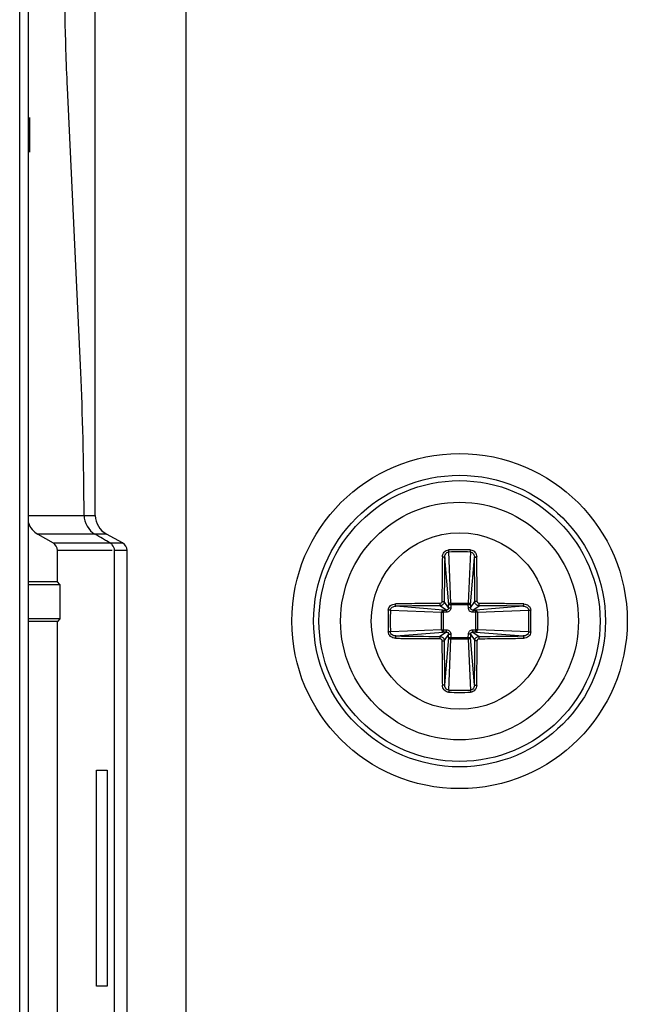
# Model space of a CAD drawing. Header units: millimetres. Extents: x 6863 to 7584, y 164 to 940.
# Tile 9 of 31: x 7361 to 7375, y 558 to 581. Entities that reach past the tile are written whole.
import ezdxf

# ---------------------------------------------------------------- set-up
doc = ezdxf.new("R2010")
doc.units = ezdxf.units.MM
doc.header["$LTSCALE"] = 32.67
doc.layers.get('0').update_dxf_attribs({"linetype": 'CONTINUOUS'})

msp = doc.modelspace()

# ---------------------------------------------------------------- linework, layer by layer
for p, q in [((7361.069, 550.242), (7361.069, 681.742)), ((7361.269, 550.242), (7361.269, 681.742)), ((7364.921, 551.816), (7364.921, 680.168)), ((7362.816, 569.385), (7362.816, 662.599)), ((7362.479, 572.698), (7362.172, 579.286)), ((7361.296, 578.592), (7361.296, 577.792)), ((7361.269, 569.385), (7362.541, 569.385)), ((7362.557, 569.385), (7362.816, 569.385)), ((7361.489, 568.952), (7361.839, 568.75)), ((7362.793, 568.952), (7361.489, 568.952)), ((7361.839, 568.75), (7363.16, 568.75)), ((7363.079, 568.952), (7362.809, 568.952)), ((7363.059, 568.799), (7363.059, 568.808)), ((7363.16, 568.75), (7363.059, 568.808)), ((7363.448, 568.75), (7363.079, 568.952)), ((7363.16, 568.75), (7363.448, 568.75)), ((7361.939, 567.85), (7361.939, 568.576)), ((7363.21, 568.576), (7361.939, 568.576)), ((7363.26, 553.407), (7363.26, 568.576)), ((7363.554, 568.576), (7363.26, 568.576)), ((7363.554, 553.407), (7363.554, 568.576)), ((7370.989, 568.541), (7370.987, 568.589)), ((7371.035, 567.357), (7370.989, 568.541)), ((7371.488, 568.541), (7371.441, 567.357)), ((7371.488, 568.541), (7371.49, 568.589)), ((7370.894, 568.415), (7370.985, 567.319)), ((7371.492, 567.319), (7371.582, 568.415)), ((7361.939, 567.85), (7361.269, 567.85)), ((7361.997, 567.792), (7361.939, 567.85)), ((7361.269, 567.792), (7361.997, 567.792)), ((7361.997, 567.792), (7361.997, 566.992)), ((7370.985, 567.247), (7370.884, 567.394)), ((7371.492, 567.247), (7371.593, 567.394)), ((7369.64, 567.192), (7369.591, 567.193)), ((7369.64, 567.192), (7370.824, 567.145)), ((7370.861, 567.195), (7369.766, 567.286)), ((7370.933, 567.195), (7370.786, 567.297)), ((7370.823, 566.739), (7370.823, 567.145)), ((7370.823, 567.145), (7370.86, 567.145)), ((7370.86, 567.145), (7370.86, 566.739)), ((7370.934, 567.145), (7370.86, 567.145)), ((7370.861, 567.194), (7370.861, 567.145)), ((7370.933, 567.195), (7370.934, 567.145)), ((7371.036, 567.32), (7370.985, 567.319)), ((7370.985, 567.247), (7371.035, 567.247)), ((7371.035, 567.357), (7371.035, 567.32)), ((7371.035, 567.357), (7371.441, 567.357)), ((7371.441, 567.32), (7371.035, 567.32)), ((7371.035, 567.32), (7371.035, 567.247)), ((7371.441, 567.357), (7371.441, 567.32)), ((7371.491, 567.319), (7371.441, 567.32)), ((7371.442, 567.247), (7371.441, 567.32)), ((7371.492, 567.247), (7371.442, 567.247)), ((7371.543, 567.195), (7371.691, 567.297)), ((7371.543, 567.195), (7371.543, 567.145)), ((7371.616, 567.145), (7371.543, 567.145)), ((7372.711, 567.286), (7371.616, 567.195)), ((7371.616, 567.145), (7371.616, 567.195)), ((7371.616, 566.739), (7371.616, 567.145)), ((7371.653, 567.145), (7371.616, 567.145)), ((7371.653, 567.145), (7372.837, 567.192)), ((7371.653, 567.145), (7371.653, 566.739)), ((7372.837, 567.192), (7372.885, 567.193)), ((7361.997, 566.992), (7361.269, 566.992)), ((7361.939, 566.934), (7361.269, 566.934)), ((7361.997, 566.992), (7361.939, 566.934)), ((7361.939, 557.05), (7361.939, 566.934)), ((7369.64, 566.692), (7369.591, 566.69)), ((7370.824, 566.739), (7369.64, 566.692)), ((7369.766, 566.598), (7370.861, 566.689)), ((7370.933, 566.689), (7370.786, 566.587)), ((7370.823, 566.739), (7370.86, 566.739)), ((7370.86, 566.739), (7370.934, 566.738)), ((7370.861, 566.739), (7370.861, 566.689)), ((7370.933, 566.689), (7370.934, 566.738)), ((7371.543, 566.738), (7371.616, 566.739)), ((7371.543, 566.689), (7371.543, 566.738)), ((7371.543, 566.689), (7371.69, 566.587)), ((7371.616, 566.69), (7371.616, 566.739)), ((7371.653, 566.739), (7371.616, 566.739)), ((7371.616, 566.689), (7372.711, 566.598)), ((7372.837, 566.692), (7371.653, 566.739)), ((7372.837, 566.692), (7372.885, 566.69)), ((7370.985, 566.637), (7370.884, 566.49)), ((7370.985, 566.565), (7370.894, 565.469)), ((7370.985, 566.637), (7371.035, 566.637)), ((7370.986, 566.564), (7371.035, 566.564)), ((7370.989, 565.343), (7371.035, 566.527)), ((7371.035, 566.637), (7371.035, 566.564)), ((7371.035, 566.564), (7371.441, 566.564)), ((7371.035, 566.527), (7371.035, 566.564)), ((7371.441, 566.527), (7371.035, 566.527)), ((7371.441, 566.564), (7371.442, 566.637)), ((7371.441, 566.527), (7371.441, 566.564)), ((7371.441, 566.564), (7371.491, 566.564)), ((7371.441, 566.527), (7371.488, 565.343)), ((7371.492, 566.637), (7371.442, 566.637)), ((7371.492, 566.637), (7371.593, 566.49)), ((7371.582, 565.469), (7371.492, 566.565)), ((7370.989, 565.343), (7370.987, 565.295)), ((7371.488, 565.343), (7371.49, 565.295)), ((7362.841, 558.492), (7362.841, 563.492)), ((7362.841, 563.492), (7363.087, 563.492)), ((7363.087, 563.492), (7363.087, 558.492)), ((7363.087, 558.492), (7362.841, 558.492))]:
    msp.add_line(p, q)
msp.add_lwpolyline([(7363.21, 568.709), (7363.195, 568.724), (7363.178, 568.738), (7363.16, 568.75)])
for radius in [3.878, 3.374, 3.25, 2.75, 2.042]:
    msp.add_circle((7371.238, 566.942), radius)
for centre, radius, start, end in [((7363.059, 568.575), 0.201, 41.4586, 59.9814), ((7371.238, 559.656), 8.937, 88.3871, 91.6129), ((7371.238, 559.671), 8.873, 88.3871, 91.6129), ((7442.277, 567.175), 71.393, 179.00498, 179.82415), ((7295.571, 567.128), 76.022, 0.20076, 0.97008), ((7378.523, 566.942), 8.935, 178.387, 181.613), ((7378.509, 566.942), 8.873, 178.3871, 181.6129), ((7371.053, 491.226), 76.071, 90.201, 90.96983), ((7370.879, 575.008), 7.813, 269.868, 270.3992), ((7363.32, 567.301), 7.666, 359.5958, 0.1371), ((7379.304, 567.301), 7.813, 179.8679, 180.3992), ((7371.597, 574.861), 7.665, 269.5959, 270.1371), ((7371.471, 495.901), 71.396, 89.00499, 89.82406), ((7363.968, 566.942), 8.873, 358.3871, 1.6129), ((7363.953, 566.942), 8.935, 359.9999, 1.613), ((7363.953, 566.942), 8.935, 358.387, 0.0001), ((7370.879, 559.023), 7.665, 89.5959, 90.1371), ((7371.598, 558.876), 7.813, 89.868, 90.3992), ((7371.005, 637.983), 71.396, 269.00499, 269.82406), ((7446.905, 566.756), 76.022, 180.20076, 180.97008), ((7363.172, 566.583), 7.813, 359.868, 0.3992), ((7379.157, 566.583), 7.666, 179.5958, 180.1371), ((7300.2, 566.709), 71.393, 359.00498, 359.82415), ((7371.424, 642.658), 76.071, 270.201, 270.96983), ((7371.238, 574.213), 8.873, 268.3871, 271.6129), ((7371.238, 574.228), 8.937, 268.3871, 271.6129)]:
    msp.add_arc(centre, radius, start, end)
for centre, major_axis, ratio, start_param, end_param in [((7362.245, 568.709), (0, 6), 0.052408, -1.457865, -0.843534), ((7361.739, 569.385), (-0.501, 0), 0.99863, 0.349525, 1.047198), ((7363.343, 569.385), (0.527, 0), 0.948965, -3.141593, -2.094395), ((7361.739, 568.576), (0.2, 0), 0.99863, 0, 1.047198), ((7362.917, 568.709), (10.411, -5.998), 0.013068, 1.554962, 1.588652), ((7363.343, 568.576), (0.211, 0), 0.948965, 0, 1.047198), ((7363.06, 568.576), (0.2, 0), 0.99863, 0, 0.721776)]:
    msp.add_ellipse(centre, major_axis=major_axis, ratio=ratio, start_param=start_param, end_param=end_param)
for points, knots in [([(7362.172, 579.286), (7362.159, 579.578), (7362.109, 580.907), (7362.093, 582.237), (7362.093, 583.275)], [0, 0, 0, 0, 0.219646, 1, 1, 1, 1]), ([(7370.841, 568.426), (7370.842, 568.446), (7370.849, 568.486), (7370.879, 568.539), (7370.926, 568.578), (7370.967, 568.588), (7370.987, 568.589)], [0, 0, 0, 0, 0.247743, 0.496981, 0.747946, 1, 1, 1, 1]), ([(7370.894, 568.415), (7370.894, 568.429), (7370.898, 568.458), (7370.915, 568.498), (7370.946, 568.53), (7370.974, 568.54), (7370.989, 568.541)], [0, 0, 0, 0, 0.250653, 0.501067, 0.751133, 1, 1, 1, 1]), ([(7371.488, 568.541), (7371.502, 568.54), (7371.531, 568.53), (7371.571, 568.488), (7371.582, 568.443), (7371.582, 568.415)], [0, 0, 0, 0, 0.250156, 0.501354, 1, 1, 1, 1]), ([(7371.49, 568.589), (7371.51, 568.588), (7371.55, 568.578), (7371.613, 568.526), (7371.635, 568.465), (7371.635, 568.425)], [0, 0, 0, 0, 0.253771, 0.506526, 1, 1, 1, 1]), ([(7370.841, 568.426), (7370.839, 568.341), (7370.838, 568.17), (7370.834, 567.914), (7370.832, 567.656), (7370.831, 567.484), (7370.831, 567.397)], [0, 0, 0, 0, 0.247889, 0.497414, 0.748231, 1, 1, 1, 1]), ([(7370.894, 568.415), (7370.893, 568.417), (7370.887, 568.42), (7370.876, 568.423), (7370.86, 568.425), (7370.848, 568.425), (7370.841, 568.425)], [0, 0, 0, 0, 0.118338, 0.342114, 0.650068, 1, 1, 1, 1]), ([(7371.583, 568.415), (7371.583, 568.417), (7371.59, 568.42), (7371.601, 568.423), (7371.617, 568.425), (7371.629, 568.425), (7371.635, 568.425)], [0, 0, 0, 0, 0.118337, 0.342114, 0.650068, 1, 1, 1, 1]), ([(7371.646, 567.397), (7371.646, 567.483), (7371.644, 567.698), (7371.642, 568.041), (7371.637, 568.298), (7371.635, 568.425)], [0, 0, 0, 0, 0.251765, 0.627531, 1, 1, 1, 1]), ([(7370.831, 567.397), (7370.831, 567.385), (7370.821, 567.36), (7370.796, 567.349), (7370.784, 567.349)], [0, 0, 0, 0, 0.500124, 1, 1, 1, 1]), ([(7370.884, 567.394), (7370.884, 567.382), (7370.879, 567.356), (7370.856, 567.324), (7370.824, 567.302), (7370.799, 567.297), (7370.786, 567.297)], [0, 0, 0, 0, 0.249642, 0.499862, 0.750199, 1, 1, 1, 1]), ([(7370.831, 567.397), (7370.837, 567.397), (7370.849, 567.397), (7370.865, 567.397), (7370.876, 567.395), (7370.882, 567.395), (7370.884, 567.394)], [0, 0, 0, 0, 0.36154, 0.67743, 0.900878, 1, 1, 1, 1]), ([(7371.646, 567.397), (7371.639, 567.397), (7371.628, 567.397), (7371.611, 567.397), (7371.601, 567.395), (7371.594, 567.395), (7371.593, 567.394)], [0, 0, 0, 0, 0.361336, 0.67724, 0.900813, 1, 1, 1, 1]), ([(7371.691, 567.297), (7371.678, 567.297), (7371.652, 567.302), (7371.62, 567.324), (7371.598, 567.356), (7371.593, 567.381), (7371.593, 567.394)], [0, 0, 0, 0, 0.249666, 0.499874, 0.7502, 1, 1, 1, 1]), ([(7371.694, 567.349), (7371.682, 567.349), (7371.656, 567.36), (7371.646, 567.385), (7371.646, 567.397)], [0, 0, 0, 0, 0.500176, 1, 1, 1, 1]), ([(7369.591, 567.193), (7369.592, 567.214), (7369.603, 567.254), (7369.654, 567.317), (7369.716, 567.338), (7369.755, 567.339)], [0, 0, 0, 0, 0.253755, 0.506518, 1, 1, 1, 1]), ([(7369.64, 567.192), (7369.64, 567.206), (7369.65, 567.235), (7369.692, 567.275), (7369.737, 567.286), (7369.765, 567.286)], [0, 0, 0, 0, 0.250156, 0.501354, 1, 1, 1, 1]), ([(7370.784, 567.349), (7370.697, 567.348), (7370.525, 567.349), (7370.267, 567.346), (7370.053, 567.344), (7369.882, 567.342), (7369.797, 567.339), (7369.755, 567.339)], [0, 0, 0, 0, 0.251773, 0.502591, 0.752111, 0.876278, 1, 1, 1, 1]), ([(7369.765, 567.286), (7369.763, 567.287), (7369.76, 567.293), (7369.757, 567.304), (7369.755, 567.321), (7369.755, 567.332), (7369.755, 567.339)], [0, 0, 0, 0, 0.118337, 0.342114, 0.650068, 1, 1, 1, 1]), ([(7370.783, 567.349), (7370.783, 567.343), (7370.783, 567.331), (7370.783, 567.315), (7370.785, 567.304), (7370.785, 567.298), (7370.786, 567.297)], [0, 0, 0, 0, 0.361339, 0.677243, 0.900815, 1, 1, 1, 1]), ([(7370.861, 567.194), (7370.856, 567.194), (7370.845, 567.191), (7370.833, 567.179), (7370.827, 567.163), (7370.824, 567.151), (7370.824, 567.145)], [0, 0, 0, 0, 0.227438, 0.460173, 0.719138, 1, 1, 1, 1]), ([(7370.985, 567.247), (7370.985, 567.234), (7370.974, 567.206), (7370.947, 567.195), (7370.933, 567.195)], [0, 0, 0, 0, 0.500017, 1, 1, 1, 1]), ([(7371.035, 567.247), (7371.035, 567.221), (7371.018, 567.18), (7370.973, 567.152), (7370.947, 567.145), (7370.934, 567.145)], [0, 0, 0, 0, 0.495595, 0.747569, 1, 1, 1, 1]), ([(7371.035, 567.356), (7371.023, 567.356), (7371.001, 567.35), (7370.986, 567.329), (7370.985, 567.319)], [0, 0, 0, 0, 0.549761, 1, 1, 1, 1]), ([(7371.491, 567.319), (7371.49, 567.325), (7371.488, 567.335), (7371.476, 567.347), (7371.459, 567.353), (7371.447, 567.356), (7371.441, 567.357)], [0, 0, 0, 0, 0.227435, 0.460167, 0.719134, 1, 1, 1, 1]), ([(7371.543, 567.145), (7371.517, 567.145), (7371.476, 567.162), (7371.448, 567.207), (7371.442, 567.233), (7371.442, 567.247)], [0, 0, 0, 0, 0.495597, 0.74757, 1, 1, 1, 1]), ([(7371.543, 567.195), (7371.53, 567.195), (7371.503, 567.206), (7371.492, 567.234), (7371.492, 567.247)], [0, 0, 0, 0, 0.500017, 1, 1, 1, 1]), ([(7371.652, 567.145), (7371.652, 567.157), (7371.646, 567.18), (7371.626, 567.194), (7371.616, 567.195)], [0, 0, 0, 0, 0.549765, 1, 1, 1, 1]), ([(7371.691, 567.297), (7371.692, 567.298), (7371.692, 567.304), (7371.693, 567.315), (7371.693, 567.331), (7371.694, 567.343), (7371.694, 567.349)], [0, 0, 0, 0, 0.099118, 0.322504, 0.638425, 1, 1, 1, 1]), ([(7372.723, 567.339), (7372.638, 567.34), (7372.424, 567.344), (7372.081, 567.347), (7371.823, 567.35), (7371.694, 567.349)], [0, 0, 0, 0, 0.247883, 0.622678, 1, 1, 1, 1]), ([(7372.711, 567.286), (7372.713, 567.287), (7372.716, 567.293), (7372.719, 567.304), (7372.721, 567.321), (7372.722, 567.332), (7372.722, 567.339)], [0, 0, 0, 0, 0.118338, 0.342114, 0.650068, 1, 1, 1, 1]), ([(7372.711, 567.286), (7372.726, 567.286), (7372.754, 567.282), (7372.795, 567.265), (7372.827, 567.235), (7372.836, 567.206), (7372.837, 567.192)], [0, 0, 0, 0, 0.250653, 0.501067, 0.751133, 1, 1, 1, 1]), ([(7372.723, 567.339), (7372.742, 567.338), (7372.782, 567.331), (7372.835, 567.301), (7372.874, 567.254), (7372.884, 567.214), (7372.885, 567.193)], [0, 0, 0, 0, 0.247733, 0.496963, 0.747943, 1, 1, 1, 1]), ([(7369.755, 566.545), (7369.735, 566.546), (7369.695, 566.552), (7369.642, 566.582), (7369.609, 566.622), (7369.594, 566.66), (7369.592, 566.68), (7369.591, 566.69)], [0, 0, 0, 0, 0.247396, 0.496199, 0.746852, 0.873263, 1, 1, 1, 1]), ([(7369.765, 566.598), (7369.751, 566.598), (7369.722, 566.602), (7369.682, 566.619), (7369.65, 566.649), (7369.64, 566.678), (7369.64, 566.692)], [0, 0, 0, 0, 0.250653, 0.501067, 0.751133, 1, 1, 1, 1]), ([(7370.824, 566.739), (7370.825, 566.727), (7370.83, 566.704), (7370.851, 566.69), (7370.861, 566.689)], [0, 0, 0, 0, 0.549761, 1, 1, 1, 1]), ([(7370.933, 566.689), (7370.947, 566.689), (7370.974, 566.678), (7370.985, 566.65), (7370.985, 566.637)], [0, 0, 0, 0, 0.500017, 1, 1, 1, 1]), ([(7370.934, 566.738), (7370.959, 566.738), (7371, 566.721), (7371.029, 566.677), (7371.035, 566.65), (7371.035, 566.637)], [0, 0, 0, 0, 0.495597, 0.74757, 1, 1, 1, 1]), ([(7371.442, 566.637), (7371.442, 566.663), (7371.459, 566.704), (7371.503, 566.732), (7371.53, 566.739), (7371.543, 566.738)], [0, 0, 0, 0, 0.495595, 0.747569, 1, 1, 1, 1]), ([(7371.492, 566.637), (7371.492, 566.65), (7371.503, 566.678), (7371.53, 566.689), (7371.543, 566.689)], [0, 0, 0, 0, 0.500017, 1, 1, 1, 1]), ([(7371.616, 566.69), (7371.621, 566.69), (7371.631, 566.693), (7371.643, 566.705), (7371.65, 566.721), (7371.652, 566.733), (7371.653, 566.739)], [0, 0, 0, 0, 0.227465, 0.460182, 0.719131, 1, 1, 1, 1]), ([(7372.837, 566.692), (7372.837, 566.678), (7372.827, 566.649), (7372.784, 566.609), (7372.74, 566.598), (7372.711, 566.598)], [0, 0, 0, 0, 0.250156, 0.501353, 1, 1, 1, 1]), ([(7372.885, 566.69), (7372.885, 566.67), (7372.874, 566.63), (7372.823, 566.567), (7372.761, 566.546), (7372.722, 566.545)], [0, 0, 0, 0, 0.25377, 0.506526, 1, 1, 1, 1]), ([(7369.765, 566.598), (7369.763, 566.597), (7369.76, 566.591), (7369.757, 566.58), (7369.755, 566.563), (7369.755, 566.551), (7369.755, 566.545)], [0, 0, 0, 0, 0.118338, 0.342114, 0.650068, 1, 1, 1, 1]), ([(7369.755, 566.545), (7369.797, 566.544), (7369.882, 566.542), (7370.053, 566.54), (7370.267, 566.538), (7370.524, 566.535), (7370.697, 566.536), (7370.783, 566.535)], [0, 0, 0, 0, 0.123722, 0.247889, 0.497409, 0.748227, 1, 1, 1, 1]), ([(7370.786, 566.587), (7370.785, 566.586), (7370.785, 566.58), (7370.783, 566.569), (7370.783, 566.553), (7370.783, 566.541), (7370.783, 566.535)], [0, 0, 0, 0, 0.099118, 0.322504, 0.638425, 1, 1, 1, 1]), ([(7370.783, 566.535), (7370.795, 566.535), (7370.82, 566.524), (7370.831, 566.499), (7370.831, 566.487)], [0, 0, 0, 0, 0.500109, 1, 1, 1, 1]), ([(7370.786, 566.587), (7370.799, 566.587), (7370.824, 566.582), (7370.856, 566.56), (7370.878, 566.528), (7370.884, 566.502), (7370.884, 566.49)], [0, 0, 0, 0, 0.249666, 0.499874, 0.7502, 1, 1, 1, 1]), ([(7370.831, 566.487), (7370.837, 566.487), (7370.849, 566.487), (7370.865, 566.487), (7370.876, 566.489), (7370.882, 566.489), (7370.884, 566.49)], [0, 0, 0, 0, 0.361336, 0.67724, 0.900813, 1, 1, 1, 1]), ([(7370.831, 566.487), (7370.831, 566.4), (7370.832, 566.228), (7370.834, 565.97), (7370.837, 565.714), (7370.839, 565.543), (7370.841, 565.458)], [0, 0, 0, 0, 0.251767, 0.502584, 0.752109, 1, 1, 1, 1]), ([(7370.986, 566.564), (7370.986, 566.559), (7370.989, 566.549), (7371.001, 566.537), (7371.017, 566.53), (7371.029, 566.528), (7371.035, 566.527)], [0, 0, 0, 0, 0.227465, 0.460182, 0.719131, 1, 1, 1, 1]), ([(7371.441, 566.528), (7371.453, 566.528), (7371.476, 566.534), (7371.491, 566.555), (7371.491, 566.564)], [0, 0, 0, 0, 0.549765, 1, 1, 1, 1]), ([(7371.593, 566.49), (7371.593, 566.502), (7371.598, 566.528), (7371.62, 566.56), (7371.652, 566.582), (7371.678, 566.587), (7371.691, 566.587)], [0, 0, 0, 0, 0.249642, 0.499862, 0.750199, 1, 1, 1, 1]), ([(7371.646, 566.487), (7371.639, 566.487), (7371.627, 566.487), (7371.611, 566.487), (7371.601, 566.489), (7371.594, 566.489), (7371.593, 566.49)], [0, 0, 0, 0, 0.36154, 0.67743, 0.900878, 1, 1, 1, 1]), ([(7371.635, 565.458), (7371.636, 565.543), (7371.64, 565.757), (7371.644, 566.099), (7371.646, 566.357), (7371.646, 566.487)], [0, 0, 0, 0, 0.247885, 0.622681, 1, 1, 1, 1]), ([(7371.646, 566.487), (7371.646, 566.499), (7371.656, 566.523), (7371.681, 566.534), (7371.693, 566.534)], [0, 0, 0, 0, 0.500139, 1, 1, 1, 1]), ([(7371.694, 566.534), (7371.694, 566.541), (7371.693, 566.553), (7371.693, 566.569), (7371.692, 566.58), (7371.692, 566.586), (7371.691, 566.587)], [0, 0, 0, 0, 0.361339, 0.677243, 0.900815, 1, 1, 1, 1]), ([(7371.693, 566.534), (7371.779, 566.534), (7371.994, 566.536), (7372.337, 566.539), (7372.594, 566.543), (7372.722, 566.545)], [0, 0, 0, 0, 0.251765, 0.627533, 1, 1, 1, 1]), ([(7372.711, 566.598), (7372.713, 566.597), (7372.716, 566.591), (7372.719, 566.58), (7372.721, 566.563), (7372.722, 566.551), (7372.722, 566.545)], [0, 0, 0, 0, 0.118337, 0.342114, 0.650068, 1, 1, 1, 1]), ([(7370.894, 565.469), (7370.893, 565.467), (7370.887, 565.464), (7370.876, 565.461), (7370.86, 565.459), (7370.848, 565.458), (7370.841, 565.458)], [0, 0, 0, 0, 0.118337, 0.342114, 0.650068, 1, 1, 1, 1]), ([(7370.987, 565.295), (7370.967, 565.295), (7370.926, 565.306), (7370.863, 565.358), (7370.842, 565.419), (7370.841, 565.458)], [0, 0, 0, 0, 0.253783, 0.506551, 1, 1, 1, 1]), ([(7370.989, 565.343), (7370.974, 565.344), (7370.946, 565.353), (7370.906, 565.396), (7370.894, 565.441), (7370.894, 565.469)], [0, 0, 0, 0, 0.250156, 0.501353, 1, 1, 1, 1]), ([(7371.582, 565.469), (7371.582, 565.455), (7371.579, 565.426), (7371.561, 565.386), (7371.531, 565.353), (7371.502, 565.344), (7371.488, 565.343)], [0, 0, 0, 0, 0.250653, 0.501067, 0.751133, 1, 1, 1, 1]), ([(7371.635, 565.458), (7371.634, 565.439), (7371.628, 565.399), (7371.598, 565.346), (7371.55, 565.306), (7371.51, 565.296), (7371.49, 565.295)], [0, 0, 0, 0, 0.247762, 0.496974, 0.747946, 1, 1, 1, 1]), ([(7371.583, 565.469), (7371.583, 565.467), (7371.59, 565.464), (7371.601, 565.461), (7371.617, 565.459), (7371.629, 565.458), (7371.635, 565.458)], [0, 0, 0, 0, 0.118338, 0.342114, 0.650068, 1, 1, 1, 1])]:
    msp.add_open_spline(points, degree=3, knots=knots)
msp.add_open_spline([(7362.557, 569.385), (7362.558, 569.218), (7362.664, 569.035), (7362.809, 568.952)], degree=3)

doc.saveas('drawing.dxf')
